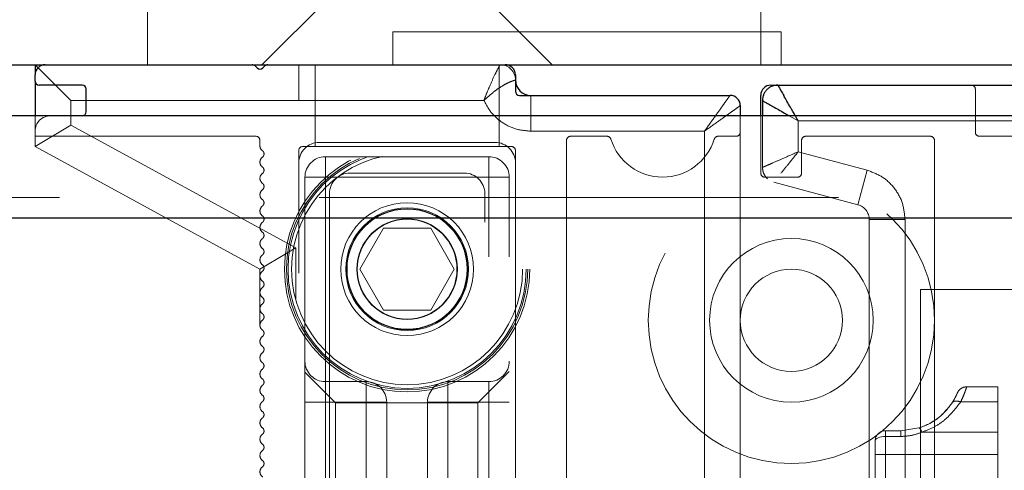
# Model space of a CAD drawing. Header units: millimetres. Extents: x 8 to 290, y 2 to 202.
# Tile 89 of 104: x 198.75 to 201.16, y 175.02 to 176.12. Entities that reach past the tile are written whole.
import ezdxf

# ---------------------------------------------------------------- set-up
doc = ezdxf.new("R2010")
doc.units = ezdxf.units.MM
doc.linetypes.add('HIDDEN', pattern=[1.905, 1.27, -0.635])

msp = doc.modelspace()

# ---------------------------------------------------------------- linework, layer by layer
at = {"color": 7, "linetype": 'HIDDEN', "lineweight": 18}
for p, q in [((199.50978, 176.17334), (199.34728, 176.01084)), ((200.05728, 176.01084), (199.89478, 176.17334)), ((199.06728, 176.15084), (199.06728, 176.01084)), ((200.56728, 176.15084), (200.56728, 176.01084)), ((200.61728, 176.09084), (199.66728, 176.09084)), ((199.66728, 176.09084), (199.66728, 176.01084)), ((200.61728, 176.09084), (200.61728, 176.01084)), ((198.79228, 176.01084), (198.87978, 175.92334)), ((199.43728, 176.01084), (199.43728, 175.92334)), ((199.47728, 176.01084), (199.47728, 175.81084)), ((199.92728, 175.81084), (199.92728, 176.01084)), ((201.09228, 175.95084), (201.09228, 175.84584)), ((198.87978, 175.92334), (199.43728, 175.92334)), ((198.87978, 175.86278), (198.87978, 175.92334)), ((199.43728, 175.92334), (199.89021, 175.92334)), ((200.00478, 175.84834), (200.00478, 175.93584)), ((198.79228, 175.88584), (198.79228, 175.84834)), ((200.51728, 175.88584), (200.51728, 175.84584)), ((200.56728, 175.74584), (200.56728, 175.88584)), ((200.57152, 175.88584), (200.57152, 175.75961)), ((200.63714, 175.88584), (200.65902, 175.87334)), ((200.65902, 175.87334), (200.65188, 175.88584)), ((198.79228, 175.81084), (198.87978, 175.86278)), ((199.42978, 175.56278), (198.87978, 175.86278)), ((200.65902, 175.87334), (200.65902, 175.79798)), ((200.65902, 175.87334), (201.85902, 175.87334)), ((198.79228, 175.83584), (198.79228, 175.84834)), ((198.79228, 175.83584), (198.79228, 175.81084)), ((199.33228, 175.83584), (198.79228, 175.83584)), ((199.34228, 175.81255), (199.34228, 175.82584)), ((200.00478, 175.84834), (200.42978, 175.84834)), ((200.09228, 175.82584), (200.09228, 174.64584)), ((200.19126, 175.83584), (200.10228, 175.83584)), ((200.42978, 175.84834), (200.42978, 174.56928)), ((200.50728, 175.83584), (200.46329, 175.83584)), ((200.51728, 175.84584), (200.51728, 174.55588)), ((200.66728, 175.82584), (200.66728, 175.74584)), ((200.98228, 175.83584), (200.67728, 175.83584)), ((200.99228, 174.87084), (200.99228, 175.82584)), ((201.10228, 175.83584), (201.20728, 175.83584)), ((198.79228, 175.81084), (199.34228, 175.51084)), ((199.44728, 175.81084), (199.95728, 175.81084)), ((199.48728, 175.82084), (199.91728, 175.82084)), ((199.43728, 173.59584), (199.43728, 175.80084)), ((199.90228, 175.78584), (199.50228, 175.78584)), ((199.50228, 175.78584), (199.50228, 175.73584)), ((199.50228, 175.73584), (199.50228, 175.78584)), ((199.90228, 175.73584), (199.90228, 175.78584)), ((199.90228, 175.78584), (199.90228, 175.73584)), ((199.96728, 175.80084), (199.96728, 174.49584)), ((200.82762, 175.7528), (200.65902, 175.79798)), ((199.45228, 175.73584), (199.45228, 173.63584)), ((199.50228, 175.73584), (199.45228, 175.73584)), ((199.45228, 175.73584), (199.50228, 175.73584)), ((199.50228, 175.73584), (199.50228, 173.63584)), ((199.90228, 175.73584), (199.50228, 175.73584)), ((199.84228, 175.74584), (199.56228, 175.74584)), ((199.90228, 173.63584), (199.90228, 175.73584)), ((199.95228, 175.73584), (199.90228, 175.73584)), ((199.90228, 175.73584), (199.95228, 175.73584)), ((199.95228, 173.63584), (199.95228, 175.73584)), ((200.65728, 175.73584), (200.57728, 175.73584)), ((200.82762, 175.7528), (200.80497, 175.66828)), ((200.80497, 175.66828), (200.59931, 175.72339)), ((242.66728, 175.68584), (194.66728, 175.68584)), ((199.51228, 175.69584), (199.51228, 173.72084)), ((199.89228, 173.72084), (199.89228, 175.69584)), ((242.67233, 175.63584), (194.66728, 175.63584)), ((197.11728, 175.63584), (241.86728, 175.63584)), ((199.58681, 175.51084), (199.64454, 175.61084)), ((199.64454, 175.61084), (199.76001, 175.61084)), ((199.76001, 175.61084), (199.81775, 175.51084)), ((200.83276, 174.97696), (200.83276, 175.63206)), ((200.92026, 175.63206), (200.83276, 175.63206)), ((200.92026, 174.97696), (200.92026, 175.63206)), ((199.34228, 175.51084), (199.42978, 175.56278)), ((199.42978, 173.53334), (199.42978, 175.56278)), ((199.34228, 173.47084), (199.34228, 175.51084)), ((199.64454, 175.41084), (199.58681, 175.51084)), ((199.81775, 175.51084), (199.76001, 175.41084)), ((201.82152, 175.46084), (200.95776, 175.46084)), ((200.95776, 175.46084), (200.95776, 174.96084)), ((199.76001, 175.41084), (199.64454, 175.41084)), ((199.52728, 175.18376), (199.45228, 175.25876)), ((199.95228, 175.26084), (199.8752, 175.18376)), ((199.50228, 175.23584), (199.50228, 174.83584)), ((199.50228, 175.23584), (199.60228, 175.23584)), ((199.50228, 175.23584), (199.50228, 175.18584)), ((199.60228, 175.23584), (199.60228, 174.83584)), ((199.60228, 175.18584), (199.60228, 175.23584)), ((199.90228, 175.23584), (199.80228, 175.23584)), ((199.80228, 175.18584), (199.80228, 175.23584)), ((199.80228, 175.23584), (199.80228, 175.18584)), ((199.90228, 175.23584), (199.90228, 175.18584)), ((199.90228, 175.18584), (199.90228, 175.23584)), ((201.14728, 175.22334), (201.07123, 175.22334)), ((201.14728, 175.22334), (201.14728, 175.18624)), ((199.45228, 175.18584), (199.50228, 175.18584)), ((199.60228, 175.18584), (199.50228, 175.18584)), ((199.50228, 174.83584), (199.50228, 175.18584)), ((199.52728, 175.18376), (199.52728, 174.93791)), ((199.8752, 175.18376), (199.52728, 175.18376)), ((199.60228, 174.83584), (199.60228, 175.18584)), ((199.65228, 175.18584), (199.60228, 175.18584)), ((199.65228, 175.18584), (199.65228, 174.83584)), ((199.75228, 175.18584), (199.80228, 175.18584)), ((199.75228, 174.83584), (199.75228, 175.18584)), ((199.80228, 175.18584), (199.75228, 175.18584)), ((199.80228, 175.18584), (199.90228, 175.18584)), ((199.80228, 174.83584), (199.80228, 175.18584)), ((199.8752, 175.06084), (199.8752, 175.18376)), ((199.95228, 175.18584), (199.90228, 175.18584)), ((199.90228, 174.83584), (199.90228, 175.18584)), ((199.95228, 175.18584), (199.90228, 175.18584)), ((201.14728, 175.18624), (201.05654, 175.18624)), ((201.14728, 175.18624), (201.14728, 175.11234)), ((200.87228, 175.11584), (200.87228, 175.10182)), ((200.87228, 175.11584), (200.90978, 175.11584)), ((200.87228, 175.10182), (200.87228, 175.11584)), ((200.90978, 175.11584), (200.95431, 175.1226)), ((200.95431, 175.1226), (200.90978, 175.11584)), ((201.14728, 175.11234), (200.96174, 175.11234)), ((201.14728, 175.05789), (201.14728, 175.11234)), ((200.84728, 175.05789), (200.84728, 175.09084)), ((200.87228, 175.10182), (200.87228, 175.05789)), ((200.90978, 175.10182), (200.87228, 175.10182)), ((200.87228, 175.05789), (200.87228, 175.10182)), ((199.8752, 174.93791), (199.8752, 175.06084)), ((200.84728, 175.05789), (200.84728, 174.93155)), ((200.87228, 175.05789), (200.84728, 175.05789)), ((200.84728, 175.05789), (200.87228, 175.05789)), ((200.87228, 175.05789), (200.87228, 174.86084)), ((201.14728, 175.05789), (200.87228, 175.05789)), ((201.14728, 174.21379), (201.14728, 175.05789))]:
    msp.add_line(p, q, dxfattribs=at)
at = {"color": 7, "linetype": 'Continuous', "lineweight": 25}
for p, q in [((194.51728, 176.01084), (244.21728, 176.01084)), ((198.79228, 176.01084), (198.79228, 175.98584)), ((199.33021, 176.00791), (199.33521, 176.00292)), ((199.34935, 176.00292), (199.35434, 176.00791)), ((198.79228, 175.97084), (198.79228, 175.98584)), ((198.79228, 175.97084), (198.79228, 175.88584)), ((199.96728, 175.98584), (199.96728, 175.94584)), ((198.90728, 175.96084), (198.80228, 175.96084)), ((198.91728, 175.89584), (198.91728, 175.95084)), ((200.59228, 175.96084), (200.60902, 175.96084)), ((200.60902, 175.96084), (201.92152, 175.96084)), ((199.97728, 175.93584), (200.49228, 175.93584)), ((200.56728, 175.88584), (200.56728, 175.93584)), ((200.57152, 175.92334), (200.57152, 175.88584)), ((200.51728, 175.91084), (200.51728, 175.88584)), ((242.66728, 175.88584), (194.81728, 175.88584)), ((242.91728, 175.63584), (194.81728, 175.63584))]:
    msp.add_line(p, q, dxfattribs=at)
at = {"color": 7, "linetype": 'HIDDEN', "lineweight": 18, "flags": 128}
for points in [[(200.87228, 175.10182), (200.8674, 175.10161), (200.86271, 175.10098), (200.85839, 175.09997), (200.8546, 175.0986), (200.85149, 175.09694), (200.84918, 175.09504), (200.84776, 175.09298), (200.84728, 175.09084)], [(200.84728, 175.09084), (200.84776, 175.09298), (200.84918, 175.09504), (200.85149, 175.09694), (200.8546, 175.0986), (200.85839, 175.09997), (200.86271, 175.10098), (200.8674, 175.10161), (200.87228, 175.10182)]]:
    msp.add_lwpolyline(points, dxfattribs=at)
at = {"color": 7, "linetype": 'HIDDEN', "lineweight": 18}
for centre, radius in [((199.70228, 175.51084), 0.3), ((199.70228, 175.51084), 0.295), ((199.70228, 175.51084), 0.29134), ((199.70228, 175.51084), 0.2825), ((200.64228, 175.38584), 0.35), ((199.70228, 175.51084), 0.1625), ((199.70228, 175.51084), 0.15), ((199.70228, 175.51084), 0.14792), ((199.70228, 175.51084), 0.147), ((199.70228, 175.51084), 0.12293), ((199.70228, 175.51084), 0.122), ((200.64228, 175.38584), 0.2), ((200.64228, 175.38584), 0.125)]:
    msp.add_circle(centre, radius, dxfattribs=at)
at = {"color": 7, "linetype": 'Continuous', "lineweight": 25}
for centre, radius, start, end in [((198.81728, 175.98584), 0.025, 90, 180), ((199.32314, 176.00084), 0.01, 45, 90), ((199.34228, 176.00999), 0.01, 225, 315), ((199.36141, 176.00084), 0.01, 90, 135), ((199.94228, 175.98584), 0.025, 0, 90), ((198.80228, 175.97084), 0.01, 180, 270), ((200.00478, 175.97334), 0.0375, 180, 270), ((198.90728, 175.95084), 0.01, 0, 90), ((199.97728, 175.94584), 0.01, 180, 270), ((200.59228, 175.93584), 0.025, 90, 180), ((200.49228, 175.91084), 0.025, 0, 90), ((198.90728, 175.89584), 0.01, 270, 0)]:
    msp.add_arc(centre, radius, start, end, dxfattribs=at)
at = {"color": 7, "linetype": 'HIDDEN', "lineweight": 18}
for centre, radius, start, end in [((199.92978, 175.97334), 0.0375, 0, 90), ((201.08228, 175.95084), 0.01, 0, 90), ((198.82978, 175.84834), 0.0375, 90, 180), ((199.33228, 175.82584), 0.01, 0, 90), ((200.10228, 175.82584), 0.01, 90, 180), ((200.19126, 175.82584), 0.01, 17.35226, 90), ((200.32728, 175.86834), 0.1325, 197.35226, 342.64774), ((200.46329, 175.82584), 0.01, 90, 162.64774), ((200.50728, 175.84584), 0.01, 270, 0), ((200.67728, 175.82584), 0.01, 90, 180), ((200.98228, 175.82584), 0.01, 0, 90), ((201.10228, 175.84584), 0.01, 180, 270), ((199.35728, 175.81255), 0.015, 180, 237.41189), ((199.48728, 175.77084), 0.05, 90, 180), ((199.44728, 175.80084), 0.01, 90, 180), ((199.91728, 175.77084), 0.05, 0, 90), ((199.95728, 175.80084), 0.01, 0, 90), ((199.35728, 175.77267), 0.015, 126.83641, 237.41189), ((199.34229, 175.79268), 0.01, 306.83641, 46.2957), ((199.50228, 175.73584), 0.05, 90, 180), ((199.90228, 175.73584), 0.05, 0, 90), ((199.34228, 175.75284), 0.00998, 306.89775, 46.1138), ((199.35728, 175.73286), 0.015, 126.89775, 180.05231), ((199.35728, 175.73283), 0.015, 179.94771, 237.41189), ((199.56228, 175.69584), 0.05, 90, 180), ((199.84228, 175.69584), 0.05, 0, 90), ((200.57728, 175.74584), 0.01, 180, 270), ((200.60902, 175.75961), 0.0375, 212.62536, 227.1673), ((200.65728, 175.74584), 0.01, 270, 0), ((199.35728, 175.69294), 0.015, 126.84478, 237.41189), ((199.34228, 175.71296), 0.01001, 306.84478, 46.28314), ((199.35728, 175.65312), 0.015, 126.89256, 237.41189), ((199.34228, 175.6731), 0.00999, 306.89256, 46.13041), ((200.79526, 175.63206), 0.0375, 0, 75), ((199.34228, 175.63324), 0.01001, 306.84944, 46.26825), ((199.35728, 175.61323), 0.015, 126.84944, 237.41189), ((199.35728, 175.5734), 0.015, 126.88835, 237.41189), ((199.34228, 175.59339), 0.00999, 306.88835, 46.14392), ((199.34228, 175.55353), 0.01001, 306.85325, 46.25613), ((199.35728, 175.53352), 0.015, 126.85325, 237.41189), ((199.34228, 175.51367), 0.00999, 306.88491, 46.15491), ((199.35728, 175.49368), 0.015, 126.88491, 237.41189), ((199.35728, 175.45381), 0.015, 126.85634, 237.41189), ((199.34228, 175.47382), 0.01001, 306.85634, 46.24625), ((199.34228, 175.43396), 0.00999, 306.88212, 46.16386), ((199.35728, 175.41397), 0.015, 126.88212, 237.41189), ((199.34228, 175.3941), 0.01001, 306.85886, 46.23821), ((199.35728, 175.3741), 0.015, 126.85886, 237.41189), ((199.35728, 175.33425), 0.015, 126.87985, 237.41189), ((199.34228, 175.35425), 0.00999, 306.87985, 46.17114), ((199.34228, 175.31439), 0.01001, 306.86091, 46.23166), ((199.35728, 175.29438), 0.015, 126.86091, 237.41189), ((199.34228, 175.27453), 0.01, 306.87799, 46.17706), ((199.50228, 175.28584), 0.05, 180, 270), ((199.90228, 175.28584), 0.05, 270, 0), ((199.35728, 175.25454), 0.015, 126.87799, 237.41189), ((199.35728, 175.21467), 0.015, 126.86258, 237.41189), ((199.34228, 175.23468), 0.01, 306.86258, 46.22633), ((199.60228, 175.18584), 0.05, 0, 90), ((199.80228, 175.18584), 0.05, 90, 180), ((199.34228, 175.19482), 0.01, 306.87649, 46.18188), ((199.35728, 175.17483), 0.015, 126.87649, 237.41189), ((199.34228, 175.15497), 0.01, 306.86394, 46.22199), ((199.35728, 175.13496), 0.015, 126.86394, 237.41189), ((199.35728, 175.09511), 0.015, 126.87526, 237.41189), ((199.34228, 175.11511), 0.01, 306.87526, 46.18581), ((200.87228, 175.09084), 0.025, 90, 180), ((199.34228, 175.07525), 0.01, 306.86505, 46.21845), ((199.35728, 175.05525), 0.015, 126.86505, 237.41189), ((199.34228, 175.0354), 0.01, 306.87426, 46.189), ((199.35728, 175.0154), 0.015, 126.87426, 237.41189)]:
    msp.add_arc(centre, radius, start, end, dxfattribs=at)
for points, knots in [([(199.91634, 175.98521), (199.91979, 175.99209), (199.92515, 176.00275), (199.92912, 176.00977), (199.92956, 176.01049), (199.92978, 176.01084)], [0, 0, 0, 0, 0.4860657, 0.7523692, 1, 1, 1, 1]), ([(199.91634, 175.98521), (199.91209, 175.97612), (199.90517, 175.96131), (199.89615, 175.9389), (199.89181, 175.92752), (199.89021, 175.92334)], [0, 0, 0, 0, 0.5008441, 0.8162965, 1, 1, 1, 1]), ([(199.89021, 175.92334), (199.89868, 175.93108), (199.91028, 175.94169), (199.92714, 175.95397), (199.93999, 175.96191), (199.95157, 175.96762), (199.96033, 175.97118), (199.96615, 175.97299), (199.96691, 175.97323), (199.96728, 175.97334)], [0, 0, 0, 0, 0.2416037, 0.3312943, 0.4820064, 0.6244967, 0.7313388, 0.8718991, 1, 1, 1, 1]), ([(199.89021, 175.92334), (199.89583, 175.91289), (199.90732, 175.89154), (199.93542, 175.86739), (199.96879, 175.8513), (199.99295, 175.84931), (200.00478, 175.84834)], [0, 0, 0, 0, 0.2446759, 0.5, 0.7553241, 1, 1, 1, 1]), ([(200.47397, 175.91021), (200.47674, 175.91409), (200.48205, 175.92153), (200.48781, 175.92958), (200.49157, 175.93485), (200.49204, 175.93551), (200.49228, 175.93584)], [0, 0, 0, 0, 0.26847058, 0.51548238, 0.76154798, 1, 1, 1, 1]), ([(200.47397, 175.91021), (200.46742, 175.90103), (200.45398, 175.88222), (200.43797, 175.85981), (200.42978, 175.84834)], [0, 0, 0, 0, 0.48785465, 1, 1, 1, 1]), ([(200.51728, 175.91084), (200.51695, 175.9106), (200.51629, 175.91013), (200.51102, 175.90637), (200.50297, 175.90061), (200.49553, 175.8953), (200.49165, 175.89253)], [0, 0, 0, 0, 0.2384514, 0.484518, 0.7315473, 1, 1, 1, 1]), ([(200.42978, 175.84834), (200.44125, 175.85653), (200.46366, 175.87254), (200.48247, 175.88598), (200.49165, 175.89253)], [0, 0, 0, 0, 0.5121453, 1, 1, 1, 1]), ([(200.65902, 175.79798), (200.64748, 175.79292), (200.62466, 175.78291), (200.60625, 175.77484), (200.59715, 175.77085)], [0, 0, 0, 0, 0.505612, 1, 1, 1, 1]), ([(200.6168, 175.74524), (200.62301, 175.753), (200.63558, 175.76869), (200.65115, 175.78814), (200.65902, 175.79798)], [0, 0, 0, 0, 0.494388, 1, 1, 1, 1]), ([(200.59715, 175.77085), (200.59326, 175.76914), (200.5857, 175.76583), (200.57771, 175.76232), (200.57249, 175.76004), (200.57184, 175.75975), (200.57152, 175.75961)], [0, 0, 0, 0, 0.2606675, 0.5061591, 0.7555343, 1, 1, 1, 1]), ([(200.92026, 175.63206), (200.91903, 175.64533), (200.91651, 175.67262), (200.89611, 175.70945), (200.86582, 175.73868), (200.84012, 175.74818), (200.82762, 175.7528)], [0, 0, 0, 0, 0.24318544, 0.5, 0.75681456, 1, 1, 1, 1]), ([(201.07123, 175.22334), (201.07108, 175.22282), (201.07078, 175.2218), (201.06806, 175.21368), (201.0637, 175.20182), (201.05888, 175.19134), (201.05654, 175.18624)], [0, 0, 0, 0, 0.25488838, 0.50603622, 0.75972823, 1, 1, 1, 1]), ([(201.05654, 175.18624), (201.05888, 175.19134), (201.0637, 175.20182), (201.06804, 175.21362), (201.07078, 175.22177), (201.07108, 175.22281), (201.07123, 175.22334)], [0, 0, 0, 0, 0.2402588, 0.4939628, 0.7414099, 1, 1, 1, 1]), ([(201.04817, 175.20798), (201.04803, 175.20765), (201.04777, 175.20699), (201.0455, 175.20188), (201.04183, 175.19433), (201.03764, 175.18751), (201.03557, 175.18413)], [0, 0, 0, 0, 0.2587479, 0.5141164, 0.7591923, 1, 1, 1, 1]), ([(201.03557, 175.18413), (201.02556, 175.17131), (201.01053, 175.15206), (200.98022, 175.13225), (200.96279, 175.12576), (200.95431, 175.1226)], [0, 0, 0, 0, 0.5067516, 0.7602049, 1, 1, 1, 1]), ([(201.05654, 175.18624), (201.0447, 175.17092), (201.02688, 175.14785), (200.99185, 175.12397), (200.97161, 175.11615), (200.96174, 175.11234)], [0, 0, 0, 0, 0.5032497, 0.7577645, 1, 1, 1, 1]), ([(200.96174, 175.11234), (200.97161, 175.11615), (200.99185, 175.12397), (201.02688, 175.14785), (201.0447, 175.17092), (201.05654, 175.18624)], [0, 0, 0, 0, 0.2422225, 0.49675, 1, 1, 1, 1]), ([(200.97915, 175.13284), (200.98709, 175.13753), (201.0109, 175.15158), (201.0257, 175.17111), (201.03557, 175.18413)], [0, 0, 0, 0, 0.3333817, 1, 1, 1, 1]), ([(201.05654, 175.18624), (201.05427, 175.18698), (201.04973, 175.18847), (201.04357, 175.18867), (201.03848, 175.18736), (201.03654, 175.18521), (201.03557, 175.18413)], [0, 0, 0, 0, 0.2499761, 0.4999502, 0.7498267, 1, 1, 1, 1]), ([(200.96174, 175.11234), (200.95334, 175.1093), (200.9367, 175.10326), (200.91869, 175.1023), (200.90978, 175.10182)], [0, 0, 0, 0, 0.5051939, 1, 1, 1, 1]), ([(200.90978, 175.10182), (200.9187, 175.1023), (200.93671, 175.10327), (200.95334, 175.1093), (200.96174, 175.11234)], [0, 0, 0, 0, 0.4951065, 1, 1, 1, 1]), ([(200.95431, 175.1226), (200.95481, 175.12254), (200.95579, 175.12242), (200.9583, 175.1194), (200.96044, 175.11502), (200.96174, 175.11234)], [0, 0, 0, 0, 0.2807085, 0.5612194, 1, 1, 1, 1])]:
    msp.add_open_spline(points, degree=3, knots=knots, dxfattribs=at)
at = {"color": 7, "linetype": 'Continuous', "lineweight": 25}
for points in [[(200.5825, 175.94985), (200.58086, 175.94802), (200.57759, 175.94435), (200.57418, 175.93777), (200.57193, 175.9307), (200.57166, 175.92579), (200.57152, 175.92334)], [(200.60902, 175.96084), (200.60656, 175.9607), (200.60165, 175.96042), (200.59459, 175.95818), (200.58801, 175.95477), (200.58434, 175.95149), (200.5825, 175.94985)]]:
    msp.add_open_spline(points, degree=3, dxfattribs=at)
for points, knots in [([(200.60902, 175.96084), (200.60921, 175.96051), (200.60958, 175.95986), (200.61257, 175.95462), (200.61716, 175.9466), (200.62145, 175.93909), (200.62366, 175.93521)], [0, 0, 0, 0, 0.24186, 0.489781, 0.73593, 1, 1, 1, 1]), ([(200.57152, 175.92334), (200.57184, 175.92315), (200.5725, 175.92277), (200.57774, 175.91979), (200.58575, 175.91519), (200.59326, 175.91091), (200.59715, 175.90869)], [0, 0, 0, 0, 0.241845, 0.4897809, 0.7359119, 1, 1, 1, 1]), ([(200.65188, 175.88584), (200.64778, 175.893), (200.63738, 175.9112), (200.62884, 175.92615), (200.62366, 175.93521)], [0, 0, 0, 0, 0.3935318, 1, 1, 1, 1]), ([(200.59715, 175.90869), (200.60613, 175.90356), (200.61833, 175.89659), (200.63321, 175.88808), (200.63714, 175.88584)], [0, 0, 0, 0, 0.7358364, 1, 1, 1, 1])]:
    msp.add_open_spline(points, degree=3, knots=knots, dxfattribs=at)
at = {"color": 7, "linetype": 'HIDDEN', "lineweight": 18}
for points in [[(200.57152, 175.75961), (200.57187, 175.75549), (200.57257, 175.74724), (200.57703, 175.74027), (200.57927, 175.73678)], [(201.07123, 175.22334), (201.06879, 175.22313), (201.06389, 175.22271), (201.0572, 175.21941), (201.05158, 175.21452), (201.04931, 175.21016), (201.04817, 175.20798)], [(200.90978, 175.10182), (200.90978, 175.10383), (200.90978, 175.10784), (200.90978, 175.11229), (200.90978, 175.11527), (200.90978, 175.11565), (200.90978, 175.11584)]]:
    msp.add_open_spline(points, degree=3, dxfattribs=at)

doc.saveas('drawing.dxf')
